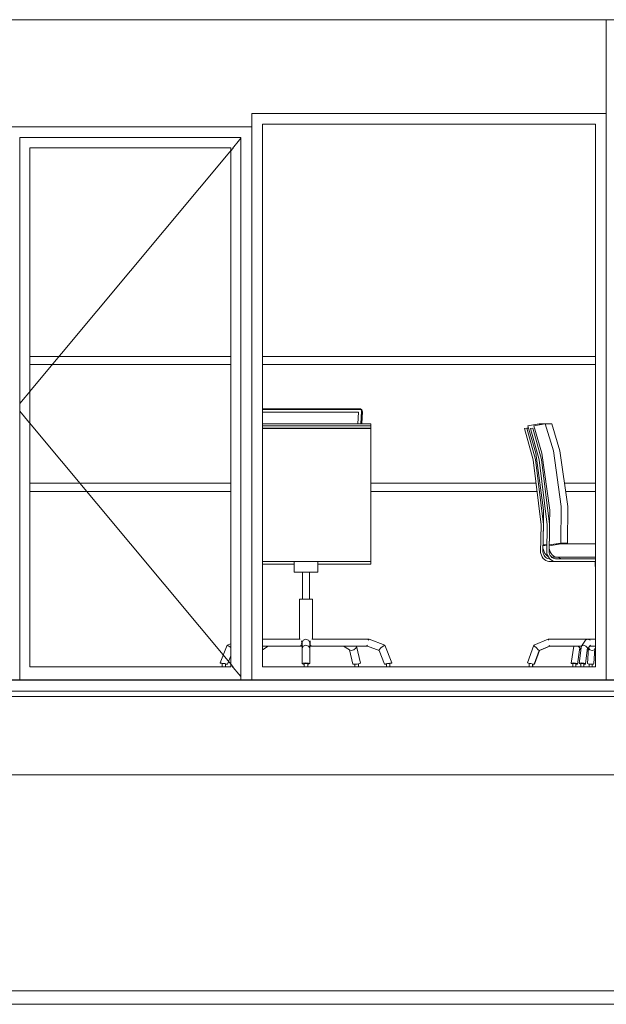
# Model space of a CAD drawing. Header units: millimetres. Extents: x -30280 to 309309, y -17460 to 4378.
# Tile 95 of 256: x 54475 to 56649, y -10094 to -6447. Entities that reach past the tile are written whole.
import ezdxf

# ---------------------------------------------------------------- set-up
doc = ezdxf.new("R2010")
doc.units = ezdxf.units.MM
doc.header["$MEASUREMENT"] = 0
doc.linetypes.add('Wipeout_Contour', pattern=[1000, 0, -1000])
for name, color, linetype, lineweight in [('P1_P2_PLANTA PRIMERA_2_07_CR_Cel Ras pladur_Pluma_Nº__1', 7, 'Continuous', 5), ('P1_P2_PLANTA PRIMERA_2_10_ESTR_Fotjats_Pluma_Nº__1', 7, 'Continuous', 5), ('P1_P2_PLANTA PRIMERA_2_Nuevo_07_CR_Cel Ras pladur_Pluma_Nº__1', 7, 'Continuous', 5), ('P1_P2_PLANTA PRIMERA_2_Nuevo_07_CR_Cel Ras_lames_Pluma_Nº__1', 7, 'Continuous', 5), ('P1_P2_PLANTA PRIMERA_2_Nuevo_08_E_Envans secs_Pluma_Nº__1', 7, 'Continuous', 5), ('P1_P2_PLANTA PRIMERA_2_Nuevo_08_E_Envans secs_Pluma_Nº__47', 7, 'Continuous', 20), ('P1_P2_PLANTA PRIMERA_2_Nuevo_09_EI_Mobiliari general_Pluma_Nº__1', 7, 'Continuous', 5), ('P1_P2_PLANTA PRIMERA_2_Nuevo_14_PAV_Soft Light Grey 0554_Pluma_Nº__29', 7, 'Continuous', 20)]:
    doc.layers.add(name, color=color, linetype=linetype, lineweight=lineweight)
doc.layers.add('P1_P2_PLANTA PRIMERA_2_Nuevo_08_E_Envans secs', color=7, linetype='Continuous')
doc.layers.add('P1_P2_PLANTA PRIMERA_2_Nuevo_08_E_Envans secs_Pluma_Nº__3', color=7, linetype='Continuous', lineweight=5, true_color=0xa4a4a4)

msp = doc.modelspace()

# ---------------------------------------------------------------- linework, layer by layer
at = {"layer": 'P1_P2_PLANTA PRIMERA_2_10_ESTR_Fotjats_Pluma_Nº__1', "color": 7, "linetype": 'Continuous', "lineweight": 5}
for p, q in [((73152, -8934.4), (36809, -8934.4)), ((73152, -8954.4), (36809, -8954.4))]:
    msp.add_line(p, q, dxfattribs=at)
at = {"layer": 'P1_P2_PLANTA PRIMERA_2_Nuevo_07_CR_Cel Ras_lames_Pluma_Nº__1', "color": 7, "linetype": 'Continuous', "lineweight": 5}
for p, q in [((54627.7, -10094.4), (54327.7, -10094.4)), ((54927.7, -10094.4), (54627.7, -10094.4)), ((55227.7, -10094.4), (54927.7, -10094.4)), ((55527.7, -10094.4), (55227.7, -10094.4)), ((55827.7, -10094.4), (55527.7, -10094.4)), ((56127.7, -10094.4), (55827.7, -10094.4)), ((56427.7, -10094.4), (56127.7, -10094.4)), ((56727.7, -10094.4), (56427.7, -10094.4))]:
    msp.add_line(p, q, dxfattribs=at)

# ---------------------------------------------------------------- wipeouts: each hides what was drawn before it
at = {"color": 254, "linetype": 'Wipeout_Contour', "lineweight": 0, "ltscale": 442461.978122}
msp.add_wipeout([(53171.1, -6794.4), (54435, -6794.4), (54435, -6844.4), (55335, -6844.4), (55335, -6794.4), (56648.9, -6794.4), (56648.9, -6447.4), (53171.1, -6447.4)], dxfattribs=at).dxf.layer = 'P1_P2_PLANTA PRIMERA_2_Nuevo_08_E_Envans secs'
at = {"color": 254, "linetype": 'Wipeout_Contour', "lineweight": 0, "ltscale": 220277.948167}
msp.add_wipeout([(54475, -6922.4), (54475, -8844.4), (54513, -8844.4), (54513, -6922.4)], dxfattribs=at).dxf.layer = 'P1_P2_PLANTA PRIMERA_2_Nuevo_08_E_Envans secs'
at = {"color": 254, "linetype": 'Wipeout_Contour', "lineweight": 0, "ltscale": 227866.355828}
msp.add_wipeout([(56139.9, -10044.4), (56145.9, -10044.4), (56145.9, -9244.4), (56139.9, -9244.4)], dxfattribs=at).dxf.layer = 'P1_P2_PLANTA PRIMERA_2_Nuevo_08_E_Envans secs'

# ---------------------------------------------------------------- next in the draw order: wipeouts: each hides what was drawn before it
at = {"color": 254, "linetype": 'Wipeout_Contour', "lineweight": 0, "ltscale": 223664.826097}
msp.add_wipeout([(55335, -8844.4), (55375, -8844.4), (55375, -6834.4), (55335, -6834.4)], dxfattribs=at).dxf.layer = 'P1_P2_PLANTA PRIMERA_2_Nuevo_08_E_Envans secs'
at = {"color": 254, "linetype": 'Wipeout_Contour', "lineweight": 0, "ltscale": 228710.304768}
msp.add_wipeout([(56648.9, -6834.4), (56608.9, -6834.4), (56608.9, -8844.4), (56648.9, -8844.4)], dxfattribs=at).dxf.layer = 'P1_P2_PLANTA PRIMERA_2_Nuevo_08_E_Envans secs'
at = {"color": 254, "linetype": 'Wipeout_Contour', "lineweight": 0, "ltscale": 286801.87478}
msp.add_wipeout([(56145.9, -9244.4), (56145.9, -10044.4), (56427.7, -10044.4), (56961.9, -10044.4), (56961.9, -9244.4)], dxfattribs=at).dxf.layer = 'P1_P2_PLANTA PRIMERA_2_Nuevo_08_E_Envans secs'

# ---------------------------------------------------------------- next in the draw order: wipeouts: each hides what was drawn before it
at = {"color": 254, "linetype": 'Wipeout_Contour', "lineweight": 0, "ltscale": 338435.725783}
msp.add_wipeout([(55335, -6794.4), (55335, -6834.4), (55375, -6834.4), (56608.9, -6834.4), (56648.9, -6834.4), (56648.9, -6794.4)], dxfattribs=at).dxf.layer = 'P1_P2_PLANTA PRIMERA_2_Nuevo_08_E_Envans secs'
at = {"color": 254, "linetype": 'Wipeout_Contour', "lineweight": 0, "ltscale": 340132.298286}
msp.add_wipeout([(55335, -8844.4), (55335, -8892.4), (56648.9, -8892.4), (56648.9, -8844.4), (56608.9, -8844.4), (55375, -8844.4)], dxfattribs=at).dxf.layer = 'P1_P2_PLANTA PRIMERA_2_Nuevo_08_E_Envans secs'
at = {"color": 254, "linetype": 'Wipeout_Contour', "lineweight": 0, "ltscale": 257250.001014}
msp.add_wipeout([(56139.9, -9244.4), (46728.1, -9244.4), (46728.1, -10044.4), (46827.7, -10044.4), (56139.9, -10044.4)], dxfattribs=at).dxf.layer = 'P1_P2_PLANTA PRIMERA_2_Nuevo_08_E_Envans secs'

# ---------------------------------------------------------------- next in the draw order: linework, layer by layer
at = {"layer": 'P1_P2_PLANTA PRIMERA_2_10_ESTR_Fotjats_Pluma_Nº__1', "color": 7, "linetype": 'Continuous', "lineweight": 5}
msp.add_line((63927.1, -9244.4), (36809, -9244.4), dxfattribs=at)
at = {"layer": 'P1_P2_PLANTA PRIMERA_2_Nuevo_07_CR_Cel Ras pladur_Pluma_Nº__1', "color": 7, "linetype": 'Continuous', "lineweight": 5, "flags": 128}
msp.add_lwpolyline([(56727.7, -10044.4), (56427.7, -10044.4), (56127.7, -10044.4), (55827.7, -10044.4), (55527.7, -10044.4), (55227.7, -10044.4), (54927.7, -10044.4), (54627.7, -10044.4), (54327.7, -10044.4), (54027.7, -10044.4), (53727.7, -10044.4), (53427.7, -10044.4), (53127.7, -10044.4), (52827.7, -10044.4), (52527.7, -10044.4), (52227.7, -10044.4), (51927.7, -10044.4), (51627.7, -10044.4)], dxfattribs=at)

# ---------------------------------------------------------------- next in the draw order: wipeouts: each hides what was drawn before it
at = {"color": 254, "linetype": 'Wipeout_Contour', "lineweight": 0, "ltscale": 230311.555308}
msp.add_wipeout([(57454.9, -6447.4), (56648.9, -6447.4), (56648.9, -8892.4), (57454.9, -8892.4)], dxfattribs=at).dxf.layer = 'P1_P2_PLANTA PRIMERA_2_Nuevo_08_E_Envans secs'
at = {"color": 254, "linetype": 'Wipeout_Contour', "lineweight": 0, "ltscale": 226187.550752}
msp.add_wipeout([(56608.9, -8844.4), (56608.9, -6834.4), (55375, -6834.4), (55375, -8844.4)], dxfattribs=at).dxf.layer = 'P1_P2_PLANTA PRIMERA_2_Nuevo_08_E_Envans secs'
at = {"color": 254, "linetype": 'Wipeout_Contour', "lineweight": 0, "ltscale": 223533.935852}
msp.add_wipeout([(55295, -8892.4), (55335, -8892.4), (55335, -6884.4), (55295, -6884.4)], dxfattribs=at).dxf.layer = 'P1_P2_PLANTA PRIMERA_2_Nuevo_08_E_Envans secs'

# ---------------------------------------------------------------- next in the draw order: linework, layer by layer
at = {"layer": 'P1_P2_PLANTA PRIMERA_2_07_CR_Cel Ras pladur_Pluma_Nº__1', "color": 7, "linetype": 'Continuous', "lineweight": 5}
msp.add_line((63956.3, -6447.4), (37286.5, -6447.4), dxfattribs=at)
at = {"layer": 'P1_P2_PLANTA PRIMERA_2_Nuevo_08_E_Envans secs_Pluma_Nº__1', "color": 7, "linetype": 'Continuous', "lineweight": 5}
for p, q in [((55335, -6794.4), (56648.9, -6794.4)), ((56648.9, -6794.4), (56648.9, -6834.4)), ((55375, -6834.4), (55375, -8844.4)), ((56608.9, -6834.4), (55375, -6834.4)), ((56608.9, -8844.4), (56608.9, -6834.4)), ((56648.9, -6834.4), (56648.9, -8844.4)), ((55375, -8844.4), (56608.9, -8844.4)), ((56648.9, -8844.4), (56648.9, -8892.4))]:
    msp.add_line(p, q, dxfattribs=at)
at = {"layer": 'P1_P2_PLANTA PRIMERA_2_Nuevo_08_E_Envans secs_Pluma_Nº__47', "color": 7, "linetype": 'Continuous', "lineweight": 20}
msp.add_line((56648.9, -6794.4), (56648.9, -6447.4), dxfattribs=at)
at = {"layer": 'P1_P2_PLANTA PRIMERA_2_Nuevo_09_EI_Mobiliari general_Pluma_Nº__1', "color": 7, "linetype": 'Continuous', "lineweight": 5}
for p, q in [((55375, -7694.4), (56608.9, -7694.4)), ((55375, -7724.4), (56608.9, -7724.4)), ((55734.8, -7888.4), (55375, -7888.4)), ((55734.7, -7890.7), (55375, -7890.7)), ((55375, -7900.9), (55730.9, -7900.9)), ((55730.9, -7900.9), (55728.1, -7944.9)), ((55736.6, -7891), (55734.7, -7890.7)), ((55737.4, -7888.7), (55734.8, -7888.4)), ((55738.4, -7891.7), (55736.6, -7891)), ((55739.7, -7889.6), (55737.4, -7888.7)), ((55739.8, -7892.8), (55738.4, -7891.7)), ((55738.7, -7944.9), (55741.7, -7897.9)), ((55741.7, -7891.1), (55739.7, -7889.6)), ((55740.9, -7894.3), (55739.8, -7892.8)), ((55741.6, -7896), (55740.9, -7894.3)), ((55741.2, -7944.9), (55744.2, -7897.9)), ((55741.7, -7897.9), (55741.6, -7896)), ((55743.2, -7893.1), (55741.7, -7891.1)), ((55745.4, -7900.3), (55742.5, -7944.9)), ((55744, -7895.4), (55743.2, -7893.1)), ((55743.2, -7893.1), (55744.3, -7895.6)), ((55744.2, -7897.9), (55744, -7895.4)), ((55744, -7895.4), (55745.2, -7897.9)), ((55744.2, -7897.9), (55745.4, -7900.3)), ((55775.8, -7944.9), (55375, -7944.9)), ((55775.8, -7952.1), (55775.8, -7944.9)), ((56357.7, -7952.1), (56399.8, -7944.9)), ((56380.3, -7952.1), (56422.6, -7944.9)), ((56399.8, -7944.9), (56400.9, -7948.6)), ((56399.8, -7944.9), (56447.4, -7944.9)), ((56422.6, -7944.9), (56452.6, -8043.8)), ((56447.4, -7944.9), (56477.2, -8043.8)), ((55775.8, -7952.1), (55375, -7952.1)), ((55775.8, -7961), (55375, -7961)), ((55775.8, -7961.8), (55375, -7961.8)), ((55775.8, -7961), (55775.8, -7952.1)), ((55775.8, -7961.8), (55775.8, -7961)), ((55775.8, -8077.9), (55775.8, -7961.8)), ((56345.5, -7961.8), (56354.1, -7961)), ((56377.4, -8077.9), (56345.5, -7961.8)), ((56354.1, -7961), (56385.9, -8076.8)), ((56354.1, -7961), (56360.3, -7961)), ((56387.7, -8053.1), (56357.7, -7952.1)), ((56368.1, -7961.8), (56376.7, -7961)), ((56400.1, -8077.9), (56368.1, -7961.8)), ((56376.7, -7961), (56408.7, -8076.8)), ((56410.4, -8053.1), (56380.3, -7952.1)), ((56416.5, -8264.1), (56387.7, -8053.1)), ((56439.4, -8264.1), (56410.4, -8053.1)), ((56452.6, -8043.8), (56481.8, -8250.7)), ((56477.2, -8043.8), (56506.3, -8250.7)), ((55775.8, -8319), (55775.8, -8077.9)), ((56407.4, -8319), (56377.4, -8077.9)), ((56385.9, -8076.8), (56415.9, -8317.4)), ((56430.2, -8319), (56400.1, -8077.9)), ((56408.7, -8076.8), (56438.6, -8316.1)), ((55775.8, -8164.4), (56388.2, -8164.4)), ((56494.1, -8164.4), (56608.9, -8164.4)), ((55775.8, -8194.4), (56391.9, -8194.4)), ((56498.4, -8194.4), (56608.9, -8194.4)), ((56415.7, -8316.1), (56416.5, -8264.1)), ((56438.6, -8316.1), (56439.4, -8264.1)), ((56481.8, -8250.7), (56480, -8385.8)), ((56506.3, -8250.7), (56504.5, -8385.8)), ((55775.8, -8420.4), (55775.8, -8319)), ((56405.4, -8420.4), (56407.4, -8319)), ((56415.9, -8317.4), (56413.9, -8418.9)), ((56415, -8363.3), (56415.7, -8316.1)), ((56428.2, -8420.4), (56430.2, -8319)), ((56437.9, -8363.3), (56438.6, -8316.1)), ((56438.8, -8317.4), (56437.9, -8363.3)), ((56438.6, -8316.1), (56438.8, -8317.4)), ((56414.5, -8393.1), (56415, -8363.3)), ((56437.9, -8363.3), (56437.2, -8396)), ((56437.4, -8393.1), (56437.9, -8363.3)), ((56480, -8385.8), (56437.4, -8393.1)), ((56480, -8385.8), (56504.5, -8385.8)), ((56504.5, -8385.8), (56489.3, -8388.4)), ((55775.8, -8424.8), (55775.8, -8420.4)), ((56406, -8424.8), (56405.4, -8420.4)), ((56413.6, -8397), (56413.8, -8396.1)), ((56414, -8404.4), (56413.6, -8397)), ((56413.8, -8396.1), (56414.2, -8396)), ((56413.9, -8418.9), (56414.4, -8422.2)), ((56414.2, -8405.1), (56414, -8404.4)), ((56414.2, -8396), (56428.8, -8393.5)), ((56414.2, -8396), (56414.3, -8396)), ((56415.5, -8411.5), (56414.2, -8405.1)), ((56414.4, -8422.2), (56415.9, -8427.2)), ((56428.8, -8390.7), (56414.5, -8393.1)), ((56414.5, -8393.1), (56428.8, -8393.1)), ((56418, -8418.3), (56415.5, -8411.5)), ((56421.5, -8424.4), (56418, -8418.3)), ((56425.8, -8429.7), (56421.5, -8424.4)), ((56428.9, -8424.8), (56428.2, -8420.4)), ((56436.5, -8397), (56436.7, -8396.1)), ((56436.9, -8404.4), (56436.5, -8397)), ((56436.7, -8396.1), (56437.1, -8396)), ((56437, -8405.1), (56436.8, -8418.9)), ((56436.8, -8418.9), (56437.3, -8422.2)), ((56437, -8405.1), (56436.9, -8404.4)), ((56437.2, -8396), (56437, -8405.1)), ((56438.4, -8411.5), (56437, -8405.1)), ((56437.1, -8396), (56481.4, -8388.4)), ((56437.1, -8396), (56437.2, -8396)), ((56437.3, -8392.1), (56437.4, -8392)), ((56437.3, -8422.2), (56438.8, -8427.2)), ((56437.5, -8389.2), (56437.4, -8389.2)), ((56440.9, -8418.3), (56438.4, -8411.5)), ((56444.4, -8424.4), (56440.9, -8418.3)), ((56448.8, -8429.7), (56444.4, -8424.4)), ((56464.7, -8388.4), (56481.4, -8388.4)), ((56481.4, -8388.4), (56608.9, -8388.4)), ((55775.8, -8454.4), (55375, -8454.4)), ((55491.6, -8494.4), (55491.6, -8454.4)), ((55579.7, -8494.4), (55579.7, -8454.4)), ((55775.8, -8431.4), (55775.8, -8424.8)), ((55775.8, -8437.5), (55775.8, -8431.4)), ((55775.8, -8442.8), (55775.8, -8437.5)), ((55775.8, -8447.3), (55775.8, -8442.8)), ((55775.8, -8450.8), (55775.8, -8447.3)), ((55775.8, -8453.2), (55775.8, -8450.8)), ((55775.8, -8454.4), (55775.8, -8453.2)), ((55775.8, -8464.4), (55775.8, -8454.4)), ((56408.1, -8431.4), (56406, -8424.8)), ((56411.1, -8437.5), (56408.1, -8431.4)), ((56415, -8442.8), (56411.1, -8437.5)), ((56419.6, -8447.3), (56415, -8442.8)), ((56415.9, -8427.2), (56418.2, -8431.7)), ((56418.2, -8431.7), (56421.1, -8435.7)), ((56424.8, -8450.8), (56419.6, -8447.3)), ((56421.1, -8435.7), (56424.5, -8439.1)), ((56424.5, -8439.1), (56428.5, -8441.7)), ((56430.5, -8453.2), (56424.8, -8450.8)), ((56430.9, -8434.1), (56425.8, -8429.7)), ((56428.5, -8441.7), (56432.7, -8443.5)), ((56430.9, -8431.4), (56428.9, -8424.8)), ((56436.4, -8454.4), (56430.5, -8453.2)), ((56434, -8437.5), (56430.9, -8431.4)), ((56432.9, -8435.2), (56430.9, -8434.1)), ((56432.7, -8443.5), (56437.1, -8444.4)), ((56437.9, -8442.8), (56434, -8437.5)), ((56439.4, -8454.4), (56436.4, -8454.4)), ((56437.1, -8444.4), (56439.4, -8444.4)), ((56442.5, -8447.3), (56437.9, -8442.8)), ((56438.8, -8427.2), (56441.1, -8431.7)), ((56439.4, -8444.4), (56439.5, -8444.4)), ((56459.4, -8454.4), (56439.4, -8454.4)), ((56441.1, -8431.7), (56444, -8435.7)), ((56447.7, -8450.8), (56442.5, -8447.3)), ((56444, -8435.7), (56447.5, -8439.1)), ((56462.6, -8438.4), (56446.8, -8438.4)), ((56447.5, -8439.1), (56451.4, -8441.7)), ((56453.4, -8453.2), (56447.7, -8450.8)), ((56453.9, -8434.1), (56448.8, -8429.7)), ((56451.4, -8441.7), (56455.7, -8443.5)), ((56459.4, -8454.4), (56453.4, -8453.2)), ((56459.6, -8437.4), (56453.9, -8434.1)), ((56455.7, -8443.5), (56460.1, -8444.4)), ((56462.4, -8454.4), (56459.4, -8454.4)), ((56462.6, -8438.4), (56459.6, -8437.4)), ((56460.1, -8444.4), (56462.4, -8444.4)), ((56462.4, -8444.4), (56608.9, -8444.4)), ((56608.9, -8454.4), (56462.4, -8454.4)), ((56608.9, -8438.4), (56462.6, -8438.4)), ((56471.4, -8438.4), (56472.1, -8439.1)), ((56472.1, -8439.1), (56476, -8441.7)), ((56476, -8441.7), (56480.3, -8443.5)), ((56480.3, -8443.5), (56484.7, -8444.4)), ((56608.9, -8494.4), (56607.9, -8454.4)), ((55491.6, -8464.4), (55375, -8464.4)), ((55491.6, -8494.4), (55504.5, -8494.4)), ((55504.5, -8494.4), (55535.7, -8494.4)), ((55522.4, -8594.4), (55522.4, -8494.4)), ((55535.7, -8494.4), (55566.8, -8494.4)), ((55548.9, -8594.4), (55548.9, -8494.4)), ((55566.8, -8494.4), (55579.7, -8494.4)), ((55775.8, -8464.4), (55579.7, -8464.4)), ((56607.9, -8494.4), (56608.9, -8494.4)), ((55511.4, -8594.4), (55518.5, -8594.4)), ((55511.4, -8741.4), (55511.4, -8594.4)), ((55518.5, -8594.4), (55535.7, -8594.4)), ((55535.7, -8594.4), (55552.8, -8594.4)), ((55552.8, -8594.4), (55559.9, -8594.4)), ((55559.9, -8741.4), (55559.9, -8594.4)), ((55375, -8741.4), (55514.3, -8741.4)), ((55519.3, -8748.4), (55520.2, -8754.4)), ((55521.3, -8754.4), (55525.5, -8745.2)), ((55525.5, -8745.2), (55535.7, -8741.4)), ((55535.7, -8741.4), (55545.8, -8745.2)), ((55545.8, -8745.2), (55550, -8754.4)), ((55551.1, -8754.4), (55552, -8748.4)), ((55769.7, -8741.4), (55557, -8741.4)), ((55765.8, -8745.2), (55769.7, -8741.4)), ((55828, -8764.5), (55769.7, -8741.4)), ((56380.3, -8764.5), (56433.2, -8741.4)), ((56433.2, -8741.4), (56434, -8745.2)), ((56433.2, -8741.4), (56580.2, -8741.4)), ((56556.4, -8767.4), (56572.1, -8745.2)), ((56572.1, -8745.2), (56580.2, -8741.4)), ((56580.2, -8741.4), (56588.7, -8745.2)), ((56580.2, -8741.4), (56608.9, -8741.4)), ((55375, -8767.4), (55515.8, -8767.4)), ((55375, -8780.9), (55396.1, -8767.4)), ((55518.2, -8764.4), (55515.8, -8767.4)), ((55515.8, -8767.4), (55521.3, -8767.4)), ((55517.4, -8764.4), (55518.5, -8764.4)), ((55517.9, -8764.9), (55521.3, -8766.5)), ((55518.5, -8764.4), (55521.3, -8764.4)), ((55520.2, -8754.4), (55519.3, -8760.5)), ((55521.3, -8774.4), (55521.3, -8754.4)), ((55521.3, -8774.4), (55525.5, -8767.4)), ((55521.3, -8832.3), (55521.3, -8774.4)), ((55525.5, -8767.4), (55535.7, -8764.5)), ((55535.7, -8764.5), (55545.8, -8767.4)), ((55545.8, -8767.4), (55550, -8774.4)), ((55550, -8774.4), (55550, -8754.4)), ((55550, -8764.4), (55552.8, -8764.4)), ((55550, -8766.5), (55553.4, -8764.9)), ((55555.5, -8767.4), (55550, -8767.4)), ((55550, -8832.3), (55550, -8774.4)), ((55552, -8760.5), (55551.1, -8754.4)), ((55552.8, -8764.4), (55553.9, -8764.4)), ((55555.5, -8767.4), (55553.1, -8764.4)), ((55764.3, -8767.4), (55555.5, -8767.4)), ((55696.9, -8781.3), (55675.2, -8767.4)), ((55696.9, -8781.3), (55703.2, -8784.2)), ((55709.8, -8834), (55696.9, -8781.3)), ((55703.2, -8784.2), (55713.3, -8781.3)), ((55713.3, -8781.3), (55721.3, -8774.4)), ((55721.3, -8774.4), (55722.6, -8767.4)), ((55738, -8830.7), (55722.6, -8767.4)), ((55764.3, -8767.4), (55762, -8763.6)), ((55806.7, -8784.2), (55764.3, -8767.4)), ((55806.7, -8781.3), (55812.9, -8774.4)), ((55806.7, -8784.2), (55806.7, -8781.3)), ((55826.7, -8834.7), (55806.7, -8784.2)), ((55812.9, -8774.4), (55821.7, -8767.4)), ((55821.7, -8767.4), (55828, -8764.5)), ((55853.9, -8830), (55828, -8764.5)), ((56356.8, -8830), (56380.3, -8764.5)), ((56380.3, -8764.5), (56383.1, -8767.4)), ((56381.5, -8834.7), (56399.6, -8784.2)), ((56382.7, -8834.7), (56400.7, -8784.2)), ((56383.1, -8767.4), (56390, -8774.4)), ((56390, -8774.4), (56396.8, -8781.3)), ((56396.8, -8781.3), (56399.6, -8784.2)), ((56399.6, -8784.2), (56438.2, -8767.4)), ((56400.3, -8783.9), (56400.7, -8784.2)), ((56400.7, -8784.2), (56439.1, -8767.4)), ((56437.4, -8763.6), (56438.2, -8767.4)), ((56438.2, -8767.4), (56556.4, -8767.4)), ((56518.9, -8830.7), (56528.4, -8767.4)), ((56542.1, -8834), (56550, -8781.3)), ((56544.4, -8767.4), (56550.5, -8774.4)), ((56548.6, -8832.3), (56555.1, -8774.4)), ((56550.5, -8774.4), (56550, -8781.3)), ((56550, -8781.3), (56554.9, -8776.3)), ((56555.1, -8774.4), (56556.4, -8767.4)), ((56556.4, -8767.4), (56563.8, -8764.5)), ((56563.8, -8764.5), (56573, -8767.4)), ((56572.1, -8832.3), (56578.6, -8774.4)), ((56573, -8767.4), (56578.6, -8774.4)), ((56577.9, -8780.4), (56589.8, -8763.6)), ((56578.7, -8832.3), (56582.8, -8774.4)), ((56583.3, -8772.7), (56582.8, -8774.4)), ((56582.8, -8774.4), (56587.8, -8781.3)), ((56587.1, -8767.4), (56608.9, -8767.4)), ((56587.8, -8781.3), (56596.9, -8784.2)), ((56596.9, -8784.2), (56604.9, -8781.3)), ((56603, -8832.3), (56606.9, -8776.9)), ((56604.9, -8781.3), (56608.9, -8772.7)), ((55521.3, -8832.3), (55525.5, -8830.7)), ((55525.5, -8834), (55521.3, -8832.3)), ((55525.5, -8830.7), (55535.7, -8830)), ((55529.1, -8834.3), (55525.5, -8834)), ((55529.1, -8832.4), (55531, -8832.4)), ((55529.1, -8844.4), (55529.1, -8832.4)), ((55531, -8832.4), (55535.7, -8832.4)), ((55535.7, -8830), (55545.8, -8830.7)), ((55535.7, -8832.4), (55540.3, -8832.4)), ((55540.3, -8832.4), (55542.3, -8832.4)), ((55542.3, -8844.4), (55542.3, -8832.4)), ((55545.8, -8834), (55542.3, -8834.3)), ((55545.8, -8830.7), (55550, -8832.3)), ((55550, -8832.3), (55545.8, -8834)), ((55709.8, -8834), (55715.5, -8834.7)), ((55715.5, -8834.7), (55726.2, -8834)), ((55717.4, -8844.4), (55717.4, -8834.6)), ((55726.2, -8834), (55735.5, -8832.3)), ((55730.4, -8844.4), (55730.4, -8833.2)), ((55735.5, -8832.3), (55738, -8830.7)), ((55833.8, -8834), (55826.7, -8834.7)), ((55826.7, -8834.7), (55827.5, -8834)), ((55827.5, -8834), (55835.8, -8832.3)), ((55834, -8834), (55833.8, -8834)), ((55834, -8844.4), (55834, -8833.4)), ((55835.8, -8832.3), (55846.8, -8830.7)), ((55837.7, -8832.4), (55838.2, -8832.4)), ((55838.2, -8832.4), (55843.3, -8832.4)), ((55843.3, -8832.4), (55846.5, -8832.4)), ((55844.7, -8832.3), (55844, -8832.4)), ((55853, -8830.7), (55844.7, -8832.3)), ((55846.5, -8844.4), (55846.5, -8832.4)), ((55846.8, -8830.7), (55853.9, -8830)), ((55853.9, -8830), (55853, -8830.7)), ((56356.8, -8830), (56360.4, -8830.7)), ((56360.4, -8830.7), (56369.1, -8832.3)), ((56363.4, -8832.4), (56365.1, -8832.4)), ((56363.4, -8844.4), (56363.4, -8832.4)), ((56365.1, -8832.4), (56369.1, -8832.4)), ((56365.6, -8831.7), (56368.9, -8832.3)), ((56368.9, -8832.3), (56369.5, -8832.4)), ((56369.1, -8832.3), (56377.9, -8834)), ((56369.1, -8832.4), (56369.6, -8832.4)), ((56374.8, -8844.4), (56374.8, -8833.4)), ((56376, -8844.4), (56376, -8833.7)), ((56377.9, -8834), (56381.5, -8834.7)), ((56381.6, -8834.5), (56382.7, -8834.7)), ((56518.9, -8830.7), (56525.4, -8830)), ((56519.3, -8832.3), (56518.9, -8830.7)), ((56525.2, -8833.8), (56519.3, -8832.3)), ((56525.2, -8832.4), (56528.1, -8832.4)), ((56525.2, -8844.4), (56525.2, -8832.4)), ((56525.4, -8830), (56534.8, -8830.7)), ((56528.1, -8832.4), (56532.5, -8832.4)), ((56532.5, -8832.4), (56535.7, -8832.4)), ((56534.8, -8830.7), (56541.8, -8832.3)), ((56535.9, -8844.4), (56535.9, -8833.1)), ((56542.1, -8834), (56535.9, -8834.7)), ((56541.8, -8832.3), (56542.1, -8834)), ((56548.6, -8832.3), (56549.4, -8830.7)), ((56554.8, -8834), (56548.6, -8832.3)), ((56549.4, -8830.7), (56556.6, -8830)), ((56555, -8834), (56554.8, -8834)), ((56555, -8832.4), (56555.3, -8832.4)), ((56555, -8844.4), (56555, -8832.4)), ((56555.3, -8832.4), (56558.6, -8832.4)), ((56556.6, -8830), (56566, -8830.7)), ((56558.6, -8832.4), (56563, -8832.4)), ((56563, -8832.4), (56565.8, -8832.4)), ((56565.8, -8844.4), (56565.8, -8832.4)), ((56571.4, -8834), (56565.8, -8834.6)), ((56566, -8830.7), (56572.1, -8832.3)), ((56572.1, -8832.3), (56571.4, -8834)), ((56578.7, -8832.3), (56584, -8834)), ((56584, -8834), (56593.3, -8834.7)), ((56585.2, -8844.4), (56585.2, -8834.1)), ((56593.3, -8834.7), (56601.2, -8834)), ((56596.4, -8844.4), (56596.4, -8834.4)), ((56601.2, -8834), (56603, -8832.3))]:
    msp.add_line(p, q, dxfattribs=at)

# ---------------------------------------------------------------- next in the draw order: wipeouts: each hides what was drawn before it
at = {"color": 254, "linetype": 'Wipeout_Contour', "lineweight": 0, "ltscale": 331880.820075}
msp.add_wipeout([(55295, -6884.4), (55335, -6884.4), (55335, -6844.4), (54435, -6844.4), (54435, -6884.4), (54475, -6884.4)], dxfattribs=at).dxf.layer = 'P1_P2_PLANTA PRIMERA_2_Nuevo_08_E_Envans secs'
at = {"color": 254, "linetype": 'Wipeout_Contour', "lineweight": 0, "ltscale": 223373.733451}
msp.add_wipeout([(55257, -8844.4), (55295, -8844.4), (55295, -6922.4), (55257, -6922.4)], dxfattribs=at).dxf.layer = 'P1_P2_PLANTA PRIMERA_2_Nuevo_08_E_Envans secs'

# ---------------------------------------------------------------- next in the draw order: linework, layer by layer
at = {"layer": 'P1_P2_PLANTA PRIMERA_2_Nuevo_08_E_Envans secs_Pluma_Nº__1', "color": 7, "linetype": 'Continuous', "lineweight": 5}
for p, q in [((55335, -6834.4), (55335, -6794.4)), ((55335, -6844.4), (55335, -6834.4))]:
    msp.add_line(p, q, dxfattribs=at)
at = {"layer": 'P1_P2_PLANTA PRIMERA_2_Nuevo_08_E_Envans secs_Pluma_Nº__3', "color": 253, "linetype": 'Continuous', "lineweight": 5, "true_color": 0xa4a4a4}
for p, q in [((55335, -6844.4), (54435, -6844.4)), ((55335, -6884.4), (55335, -6844.4)), ((55335, -8892.4), (55335, -6884.4))]:
    msp.add_line(p, q, dxfattribs=at)

# ---------------------------------------------------------------- next in the draw order: wipeouts: each hides what was drawn before it
at = {"color": 254, "linetype": 'Wipeout_Contour', "lineweight": 0, "ltscale": 331909.691868}
msp.add_wipeout([(55295, -6884.4), (54475, -6884.4), (54475, -6922.4), (54513, -6922.4), (55257, -6922.4), (55295, -6922.4)], dxfattribs=at).dxf.layer = 'P1_P2_PLANTA PRIMERA_2_Nuevo_08_E_Envans secs'
at = {"color": 254, "linetype": 'Wipeout_Contour', "lineweight": 0, "ltscale": 333573.625748}
msp.add_wipeout([(54513, -8844.4), (54475, -8844.4), (54475, -8892.4), (55295, -8892.4), (55295, -8844.4), (55257, -8844.4)], dxfattribs=at).dxf.layer = 'P1_P2_PLANTA PRIMERA_2_Nuevo_08_E_Envans secs'

# ---------------------------------------------------------------- next in the draw order: linework, layer by layer
at = {"layer": 'P1_P2_PLANTA PRIMERA_2_Nuevo_08_E_Envans secs_Pluma_Nº__3', "color": 253, "linetype": 'Continuous', "lineweight": 5, "true_color": 0xa4a4a4}
for p, q in [((54475, -8892.4), (54475, -6884.4)), ((54475, -6884.4), (55295, -6884.4)), ((55295, -6884.4), (55295, -8892.4))]:
    msp.add_line(p, q, dxfattribs=at)
at = {"layer": 'P1_P2_PLANTA PRIMERA_2_Nuevo_14_PAV_Soft Light Grey 0554_Pluma_Nº__29', "color": 7, "linetype": 'Continuous', "lineweight": 20}
for p, q in [((63956.3, -8892.4), (37833.9, -8892.4)), ((63956.3, -8894.4), (37833.9, -8894.4))]:
    msp.add_line(p, q, dxfattribs=at)

# ---------------------------------------------------------------- next in the draw order: wipeouts: each hides what was drawn before it
at = {"color": 254, "linetype": 'Wipeout_Contour', "lineweight": 0, "ltscale": 221825.831605}
msp.add_wipeout([(55257, -8844.4), (55257, -6922.4), (54513, -6922.4), (54513, -8844.4)], dxfattribs=at).dxf.layer = 'P1_P2_PLANTA PRIMERA_2_Nuevo_08_E_Envans secs'

# ---------------------------------------------------------------- next in the draw order: linework, layer by layer
at = {"layer": 'P1_P2_PLANTA PRIMERA_2_Nuevo_08_E_Envans secs_Pluma_Nº__3', "color": 253, "linetype": 'Continuous', "lineweight": 5, "true_color": 0xa4a4a4}
for p, q in [((55295, -6886.8), (54475, -7869.1)), ((54513, -6922.4), (54513, -8844.4)), ((55257, -6922.4), (54513, -6922.4)), ((55257, -8844.4), (55257, -6922.4)), ((55295, -8880.1), (54475, -7897.8)), ((54513, -8844.4), (55257, -8844.4))]:
    msp.add_line(p, q, dxfattribs=at)
at = {"layer": 'P1_P2_PLANTA PRIMERA_2_Nuevo_09_EI_Mobiliari general_Pluma_Nº__1', "color": 7, "linetype": 'Continuous', "lineweight": 5}
for p, q in [((54513, -7694.4), (55257, -7694.4)), ((54513, -7724.4), (55257, -7724.4)), ((54513, -8164.4), (55257, -8164.4)), ((54513, -8194.4), (55257, -8194.4)), ((55217.4, -8830), (55243.3, -8764.5)), ((55243.3, -8764.5), (55257, -8759.1)), ((55243.3, -8764.5), (55249.6, -8767.4)), ((55249.6, -8767.4), (55257, -8773.2)), ((55244.6, -8834.7), (55257, -8803.5)), ((55218.3, -8830.7), (55217.4, -8830)), ((55217.4, -8830), (55224.5, -8830.7)), ((55226.6, -8832.3), (55218.3, -8830.7)), ((55224.5, -8830.7), (55235.5, -8832.3)), ((55224.8, -8832.4), (55228, -8832.4)), ((55224.8, -8844.4), (55224.8, -8832.4)), ((55227.3, -8832.4), (55226.6, -8832.3)), ((55228, -8832.4), (55233.1, -8832.4)), ((55233.1, -8832.4), (55233.6, -8832.4)), ((55235.5, -8832.3), (55243.8, -8834)), ((55237.3, -8844.4), (55237.3, -8833.4)), ((55237.5, -8834), (55237.3, -8834)), ((55244.6, -8834.7), (55237.5, -8834)), ((55243.8, -8834), (55244.6, -8834.7))]:
    msp.add_line(p, q, dxfattribs=at)

doc.saveas('drawing.dxf')
